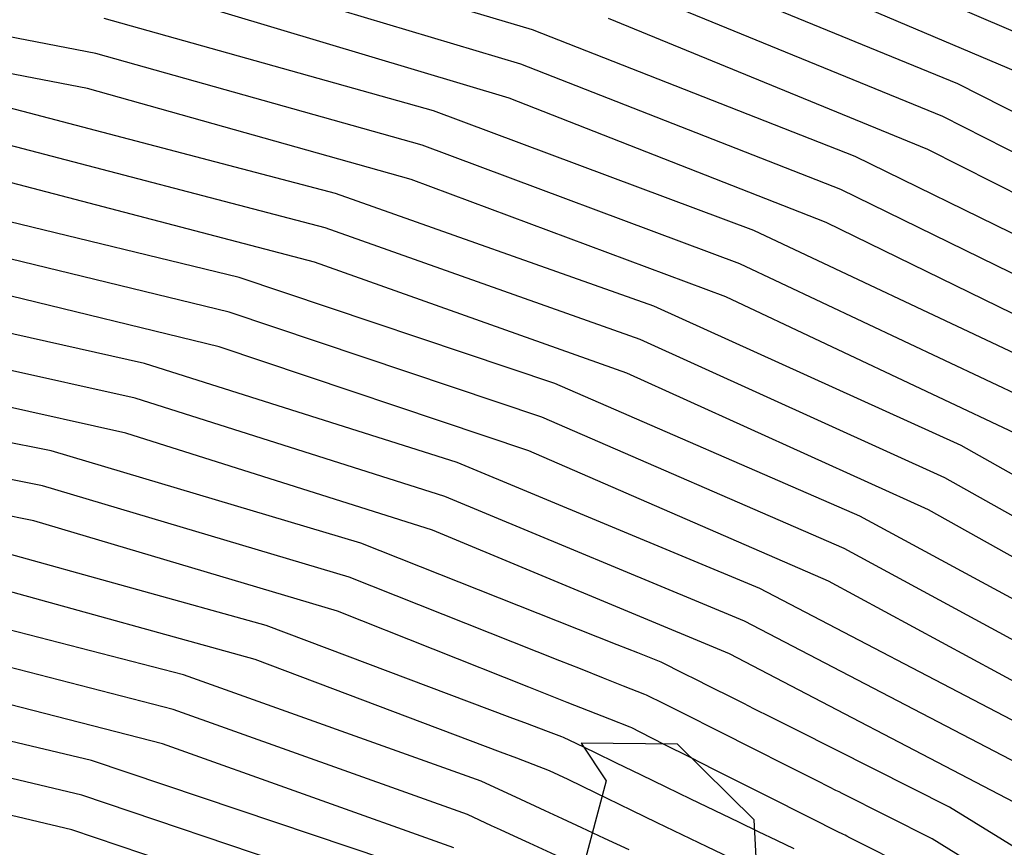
# Model space of a CAD drawing. Extents: x 0.63 to 8.47, y 0.57 to 6.57.
# Tile 40 of 45: x 4.1 to 4.65, y 5.32 to 5.77. Entities that reach past the tile are written whole.
import ezdxf

# ---------------------------------------------------------------- set-up
doc = ezdxf.new("R2010")
doc.units = 0

msp = doc.modelspace()

# ---------------------------------------------------------------- linework, layer by layer
at = {"layer": 'Default', "color": 5, "linetype": 'CONTINUOUS'}
for p, q in [((4.670946, 5.760393, -0.125), (4.491693, 5.837044, -0.125)), ((4.386894, 5.76882, -0.125), (4.203089, 5.823815, -0.125)), ((4.662382, 5.742346, -0.125), (4.484609, 5.818366, -0.125)), ((4.622228, 5.739058, -0.125), (4.442504, 5.81271, -0.125)), ((4.380408, 5.749926, -0.125), (4.198185, 5.80445, -0.125)), ((4.145078, 5.755776, -0.125), (3.960706, 5.791218, -0.125)), ((4.613929, 5.720887, -0.125), (4.435715, 5.793923, -0.125)), ((4.373922, 5.731032, -0.125), (4.193281, 5.785085, -0.125)), ((4.33199, 5.724035, -0.125), (4.14964, 5.775225, -0.125)), ((4.605631, 5.702716, -0.125), (4.428925, 5.775136, -0.125)), ((4.140517, 5.736328, -0.125), (3.957788, 5.771456, -0.125)), ((4.56551, 5.698842, -0.125), (4.386894, 5.76882, -0.125)), ((4.325817, 5.705037, -0.125), (4.145078, 5.755776, -0.125)), ((4.557486, 5.680548, -0.125), (4.380408, 5.749926, -0.125)), ((4.319644, 5.686039, -0.125), (4.140517, 5.736328, -0.125)), ((4.795331, 5.651011, -0.125), (4.622228, 5.739058, -0.125)), ((4.549461, 5.662254, -0.125), (4.373922, 5.731032, -0.125)), ((4.277837, 5.678341, -0.125), (4.097061, 5.72569, -0.125)), ((4.509396, 5.657775, -0.125), (4.33199, 5.724035, -0.125)), ((4.785579, 5.633577, -0.125), (4.613929, 5.720887, -0.125)), ((4.271988, 5.659241, -0.125), (4.092852, 5.706163, -0.125)), ((4.501655, 5.63936, -0.125), (4.325817, 5.705037, -0.125)), ((4.775827, 5.616143, -0.125), (4.605631, 5.702716, -0.125)), ((4.737718, 5.614362, -0.125), (4.56551, 5.698842, -0.125)), ((4.266138, 5.64014, -0.125), (4.088644, 5.686635, -0.125)), ((4.493914, 5.620944, -0.125), (4.319644, 5.686039, -0.125)), ((4.72821, 5.596794, -0.125), (4.557486, 5.680548, -0.125)), ((4.224486, 5.631721, -0.125), (4.045407, 5.675199, -0.125)), ((4.453925, 5.615839, -0.125), (4.277837, 5.678341, -0.125)), ((4.446477, 5.597304, -0.125), (4.271988, 5.659241, -0.125)), ((4.718703, 5.579225, -0.125), (4.549461, 5.662254, -0.125)), ((4.21897, 5.612521, -0.125), (4.041562, 5.655596, -0.125)), ((4.680615, 5.576911, -0.125), (4.509396, 5.657775, -0.125)), ((4.439028, 5.578768, -0.125), (4.266138, 5.64014, -0.125)), ((4.67136, 5.559208, -0.125), (4.501655, 5.63936, -0.125)), ((4.213455, 5.593322, -0.125), (4.037718, 5.635994, -0.125)), ((4.399141, 5.573017, -0.125), (4.224486, 5.631721, -0.125)), ((4.171988, 5.584161, -0.125), (3.994737, 5.62374, -0.125)), ((4.662105, 5.541505, -0.125), (4.493914, 5.620944, -0.125)), ((4.624057, 5.538639, -0.125), (4.453925, 5.615839, -0.125)), ((4.391996, 5.554363, -0.125), (4.21897, 5.612521, -0.125)), ((4.166818, 5.564865, -0.125), (3.991268, 5.604067, -0.125)), ((4.384851, 5.535708, -0.125), (4.213455, 5.593322, -0.125)), ((4.615064, 5.520801, -0.125), (4.446477, 5.597304, -0.125)), ((4.161648, 5.54557, -0.125), (3.9878, 5.584395, -0.125)), ((4.345092, 5.529291, -0.125), (4.171988, 5.584161, -0.125)), ((4.60607, 5.502964, -0.125), (4.439028, 5.578768, -0.125)), ((4.1204, 5.535646, -0.125), (3.945115, 5.571303, -0.125)), ((4.568083, 5.499525, -0.125), (4.399141, 5.573017, -0.125)), ((4.338259, 5.510519, -0.125), (4.166818, 5.564865, -0.125)), ((4.55936, 5.481554, -0.125), (4.391996, 5.554363, -0.125)), ((4.115587, 5.516258, -0.125), (3.942033, 5.551566, -0.125)), ((4.331427, 5.491748, -0.125), (4.161648, 5.54557, -0.125)), ((4.787009, 5.447299, -0.125), (4.624057, 5.538639, -0.125)), ((4.291825, 5.484643, -0.125), (4.1204, 5.535646, -0.125)), ((4.550637, 5.463583, -0.125), (4.384851, 5.535708, -0.125)), ((4.110773, 5.496871, -0.125), (3.938952, 5.531829, -0.125)), ((4.512732, 5.459552, -0.125), (4.345092, 5.529291, -0.125)), ((4.285317, 5.465757, -0.125), (4.115587, 5.516258, -0.125)), ((4.776536, 5.430289, -0.125), (4.615064, 5.520801, -0.125)), ((4.50429, 5.441447, -0.125), (4.338259, 5.510519, -0.125)), ((4.766062, 5.413279, -0.125), (4.60607, 5.502964, -0.125)), ((4.278809, 5.446871, -0.125), (4.110773, 5.496871, -0.125)), ((4.73006, 5.411794, -0.125), (4.568083, 5.499525, -0.125)), ((4.495847, 5.423343, -0.125), (4.331427, 5.491748, -0.125)), ((4.239395, 5.439058, -0.125), (4.069783, 5.486164, -0.125)), ((4.433703, 5.428357, -0.125), (4.291825, 5.484643, -0.125)), ((4.719825, 5.394639, -0.125), (4.55936, 5.481554, -0.125)), ((4.233222, 5.42006, -0.125), (4.065337, 5.466689, -0.125)), ((4.402026, 5.419454, -0.125), (4.285317, 5.465757, -0.125)), ((4.70959, 5.377484, -0.125), (4.550637, 5.463583, -0.125)), ((4.673635, 5.375479, -0.125), (4.512732, 5.459552, -0.125)), ((4.193684, 5.411628, -0.125), (4.024262, 5.455262, -0.125)), ((4.384819, 5.40481, -0.125), (4.278809, 5.446871, -0.125)), ((4.663647, 5.358179, -0.125), (4.50429, 5.441447, -0.125)), ((4.187858, 5.39252, -0.125), (4.020198, 5.435704, -0.125)), ((4.374503, 5.388102, -0.125), (4.239395, 5.439058, -0.125)), ((4.445167, 5.423809, -0.121109), (4.433703, 5.428357, -0.125)), ((4.457119, 5.419067, -0.111108), (4.445167, 5.423809, -0.121109)), ((4.369042, 5.368832, -0.125), (4.233222, 5.42006, -0.125)), ((4.413493, 5.414904, -0.10931), (4.402026, 5.419454, -0.125)), ((4.458048, 5.418699, -0.110417), (4.457119, 5.419067, -0.111108)), ((4.470808, 5.412279, -0.10303), (4.458048, 5.418699, -0.110417)), ((4.653658, 5.340879, -0.125), (4.495847, 5.423343, -0.125)), ((4.182032, 5.373413, -0.125), (4.016134, 5.416146, -0.125)), ((4.42618, 5.409871, -0.098701), (4.413493, 5.414904, -0.10931)), ((4.358411, 5.352777, -0.125), (4.193684, 5.411628, -0.125)), ((4.437301, 5.405459, -0.092033), (4.42618, 5.409871, -0.098701)), ((4.477609, 5.408856, -0.101621), (4.470808, 5.412279, -0.10303)), ((4.484411, 5.405434, -0.099265), (4.477609, 5.408856, -0.101621)), ((4.142741, 5.364229, -0.125), (3.975385, 5.403892, -0.125)), ((4.394927, 5.4008, -0.106854), (4.384819, 5.40481, -0.125)), ((4.448967, 5.40083, -0.08149), (4.437301, 5.405459, -0.092033)), ((4.498233, 5.398479, -0.102822), (4.484411, 5.405434, -0.099265)), ((4.405961, 5.396422, -0.094607), (4.394927, 5.4008, -0.106854)), ((4.429674, 5.387013, -0.073418), (4.405961, 5.396422, -0.094607)), ((4.449896, 5.400462, -0.080749), (4.448967, 5.40083, -0.08149)), ((4.459738, 5.395509, -0.073976), (4.449896, 5.400462, -0.080749)), ((4.503763, 5.395697, -0.103691), (4.498233, 5.398479, -0.102822)), ((4.350871, 5.334278, -0.125), (4.187858, 5.39252, -0.125)), ((4.47368, 5.388494, -0.069993), (4.459738, 5.395509, -0.073976)), ((4.509293, 5.392914, -0.105863), (4.503763, 5.395697, -0.103691)), ((4.519173, 5.387943, -0.114377), (4.509293, 5.392914, -0.105863)), ((4.384084, 5.384488, -0.107211), (4.374503, 5.388102, -0.125)), ((4.440815, 5.382593, -0.066138), (4.429674, 5.387013, -0.073418)), ((4.486845, 5.38187, -0.070687), (4.47368, 5.388494, -0.069993)), ((4.526152, 5.384432, -0.122173), (4.519173, 5.387943, -0.114377)), ((4.137274, 5.345015, -0.125), (3.971715, 5.384256, -0.125)), ((4.39414, 5.380695, -0.094824), (4.384084, 5.384488, -0.107211)), ((4.403143, 5.3773, -0.084671), (4.39414, 5.380695, -0.094824)), ((4.441744, 5.382224, -0.065302), (4.440815, 5.382593, -0.066138)), ((4.446362, 5.379901, -0.061247), (4.441744, 5.382224, -0.065302)), ((4.453273, 5.376423, -0.056803), (4.446362, 5.379901, -0.061247)), ((4.512844, 5.368788, -0.081149), (4.486845, 5.38187, -0.070687)), ((4.533131, 5.38092, -0.125), (4.526152, 5.384432, -0.122173)), ((4.61777, 5.338333, -0.125), (4.533131, 5.38092, -0.125)), ((4.404078, 5.376947, -0.083391), (4.403143, 5.3773, -0.084671)), ((4.410993, 5.373603, -0.075307), (4.404078, 5.376947, -0.083391)), ((4.460184, 5.372946, -0.053877), (4.453273, 5.376423, -0.056803)), ((4.343332, 5.31578, -0.125), (4.182032, 5.373413, -0.125)), ((4.421383, 5.368579, -0.066703), (4.410993, 5.373603, -0.075307)), ((4.473993, 5.365997, -0.051708), (4.460184, 5.372946, -0.053877)), ((4.131807, 5.325801, -0.125), (3.968044, 5.36462, -0.125)), ((4.305697, 5.309302, -0.125), (4.142741, 5.364229, -0.125)), ((4.378096, 5.365417, -0.110736), (4.369042, 5.368832, -0.125)), ((4.396227, 5.358578, -0.084922), (4.378096, 5.365417, -0.110736)), ((4.43335, 5.362792, -0.054571), (4.421383, 5.368579, -0.066703)), ((4.487648, 5.359126, -0.05395), (4.473993, 5.365997, -0.051708)), ((4.523694, 5.363328, -0.086182), (4.512844, 5.368788, -0.081149)), ((4.406496, 5.353613, -0.071311), (4.396227, 5.358578, -0.084922)), ((4.446742, 5.356316, -0.045382), (4.43335, 5.362792, -0.054571)), ((4.500583, 5.352617, -0.057019), (4.487648, 5.359126, -0.05395)), ((4.544079, 5.35307, -0.105005), (4.523694, 5.363328, -0.086182)), ((4.370754, 5.347054, -0.125), (4.358411, 5.352777, -0.125)), ((4.422034, 5.346099, -0.052474), (4.406496, 5.353613, -0.071311)), ((4.460799, 5.349518, -0.040364), (4.446742, 5.356316, -0.045382)), ((4.51236, 5.34669, -0.062363), (4.500583, 5.352617, -0.057019)), ((4.551315, 5.34943, -0.113371), (4.544079, 5.35307, -0.105005)), ((4.474541, 5.342873, -0.039798), (4.460799, 5.349518, -0.040364)), ((4.554804, 5.347674, -0.119814), (4.551315, 5.34943, -0.113371)), ((4.556549, 5.346796, -0.124458), (4.554804, 5.347674, -0.119814)), ((4.298481, 5.290674, -0.125), (4.137274, 5.345015, -0.125)), ((4.377645, 5.343858, -0.111011), (4.370754, 5.347054, -0.125)), ((4.393893, 5.336324, -0.079861), (4.377645, 5.343858, -0.111011)), ((4.428265, 5.343085, -0.04674), (4.422034, 5.346099, -0.052474)), ((4.441899, 5.336492, -0.03881), (4.428265, 5.343085, -0.04674)), ((4.501133, 5.330014, -0.045774), (4.474541, 5.342873, -0.039798)), ((4.523764, 5.340952, -0.070483), (4.51236, 5.34669, -0.062363)), ((4.558294, 5.345918, -0.125), (4.556549, 5.346796, -0.124458)), ((4.608039, 5.320887, -0.125), (4.558294, 5.345918, -0.125)), ((4.403534, 5.331853, -0.067021), (4.393893, 5.336324, -0.079861)), ((4.455938, 5.329703, -0.034851), (4.441899, 5.336492, -0.03881)), ((4.5328, 5.336405, -0.077622), (4.523764, 5.340952, -0.070483)), ((4.541316, 5.33212, -0.088844), (4.5328, 5.336405, -0.077622)), ((4.769744, 5.244178, -0.125), (4.61777, 5.338333, -0.125)), ((4.364206, 5.328095, -0.125), (4.350871, 5.334278, -0.125)), ((4.414131, 5.326939, -0.05443), (4.403534, 5.331853, -0.067021)), ((4.555541, 5.324962, -0.110069), (4.541316, 5.33212, -0.088844)), ((4.291265, 5.272047, -0.125), (4.131807, 5.325801, -0.125)), ((4.369171, 5.325793, -0.124473), (4.364206, 5.328095, -0.125)), ((4.376606, 5.322344, -0.101489), (4.369171, 5.325793, -0.124473)), ((4.426773, 5.321078, -0.042051), (4.414131, 5.326939, -0.05443)), ((4.469755, 5.323021, -0.033899), (4.455938, 5.329703, -0.034851)), ((4.511993, 5.324763, -0.051374), (4.501133, 5.330014, -0.045774)), ((4.385172, 5.318372, -0.086166), (4.376606, 5.322344, -0.101489)), ((4.440407, 5.314755, -0.034427), (4.426773, 5.321078, -0.042051)), ((4.483446, 5.3164, -0.036799), (4.469755, 5.323021, -0.033899)), ((4.522148, 5.319852, -0.06066), (4.511993, 5.324763, -0.051374)), ((4.55903, 5.323206, -0.118219), (4.555541, 5.324962, -0.110069)), ((4.559882, 5.322778, -0.12089), (4.55903, 5.323206, -0.118219)), ((4.560775, 5.322328, -0.124278), (4.559882, 5.322778, -0.12089)), ((4.56252, 5.32145, -0.125), (4.560775, 5.322328, -0.124278)), ((4.598307, 5.303442, -0.125), (4.56252, 5.32145, -0.125)), ((4.758508, 5.227661, -0.125), (4.608039, 5.320887, -0.125)), ((4.404339, 5.309484, -0.058869), (4.385172, 5.318372, -0.086166)), ((4.496203, 5.310231, -0.040142), (4.483446, 5.3164, -0.036799)), ((4.53161, 5.315277, -0.070735), (4.522148, 5.319852, -0.06066))]:
    msp.add_line(p, q, dxfattribs=at)
at = {"layer": 'Default', "color": 7, "linetype": 'CONTINUOUS'}
for p, q in [((4.467033, 5.373329), (4.413757, 5.373733)), ((4.413757, 5.373733), (4.427545, 5.353001)), ((4.509573, 5.331369), (4.467033, 5.373329)), ((4.427545, 5.353001), (4.367961, 5.128633)), ((4.514557, 5.230777), (4.509573, 5.331369))]:
    msp.add_line(p, q, dxfattribs=at)
at = {"layer": 'Default', "color": 132, "linetype": 'CONTINUOUS'}
msp.add_circle((3.633208, 3.573408), 3, dxfattribs=at)

doc.saveas('drawing.dxf')
